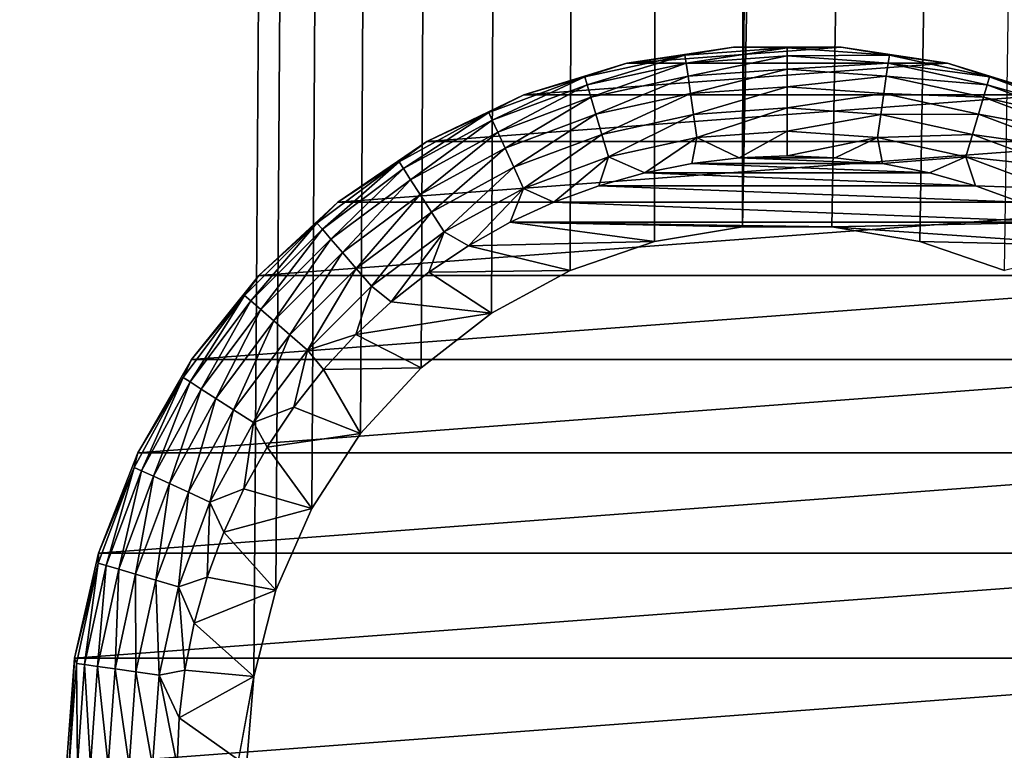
# Model space of a CAD drawing. Extents: x 0 to 500, y -78 to 1786.
# Tile 62 of 195: x 31 to 49, y 110 to 124. Entities that reach past the tile are written whole.
import ezdxf

# ---------------------------------------------------------------- set-up
doc = ezdxf.new("R2010")
doc.units = 0
doc.header["$LTSCALE"] = 52.148148
for name, color, linetype in [('115', 7, 'CONTINUOUS'), ('119', 7, 'CONTINUOUS'), ('120', 7, 'CONTINUOUS'), ('123', 7, 'CONTINUOUS'), ('129', 7, 'CONTINUOUS'), ('4', 7, 'CONTINUOUS'), ('6', 7, 'CONTINUOUS')]:
    doc.layers.add(name, color=color, linetype=linetype)

msp = doc.modelspace()

# ---------------------------------------------------------------- linework, layer by layer
at = {"layer": '115', "color": 7, "linetype": 'CONTINUOUS'}
for points in [[(44.195, 119.917, 15), (42.606, 119.652, 15), (44.195, 119.917, 26), (44.195, 119.917, 15)], [(44.195, 119.917, 26), (42.606, 119.652, 15), (42.606, 119.652, 26), (44.195, 119.917, 26)], [(45.805, 119.917, 15), (44.195, 119.917, 15), (45.805, 119.917, 26), (45.805, 119.917, 15)], [(45.805, 119.917, 26), (44.195, 119.917, 15), (44.195, 119.917, 26), (45.805, 119.917, 26)], [(47.394, 119.652, 15), (45.805, 119.917, 15), (47.394, 119.652, 26), (47.394, 119.652, 15)], [(47.394, 119.652, 26), (45.805, 119.917, 15), (45.805, 119.917, 26), (47.394, 119.652, 26)], [(42.606, 119.652, 15), (41.084, 119.129, 15), (42.606, 119.652, 26), (42.606, 119.652, 15)], [(42.606, 119.652, 26), (41.084, 119.129, 15), (41.084, 119.129, 26), (42.606, 119.652, 26)], [(48.917, 119.129, 15), (47.394, 119.652, 15), (48.917, 119.129, 26), (48.917, 119.129, 15)], [(48.917, 119.129, 26), (47.394, 119.652, 15), (47.394, 119.652, 26), (48.917, 119.129, 26)], [(41.084, 119.129, 15), (39.667, 118.362, 15), (41.084, 119.129, 26), (41.084, 119.129, 15)], [(41.084, 119.129, 26), (39.667, 118.362, 15), (39.667, 118.362, 26), (41.084, 119.129, 26)], [(39.667, 118.362, 15), (38.397, 117.373, 15), (39.667, 118.362, 26), (39.667, 118.362, 15)], [(39.667, 118.362, 26), (38.397, 117.373, 15), (38.397, 117.373, 26), (39.667, 118.362, 26)], [(38.397, 117.373, 15), (37.306, 116.189, 15), (38.397, 117.373, 26), (38.397, 117.373, 15)], [(38.397, 117.373, 26), (37.306, 116.189, 15), (37.306, 116.189, 26), (38.397, 117.373, 26)], [(37.306, 116.189, 15), (36.425, 114.84, 15), (37.306, 116.189, 26), (37.306, 116.189, 15)], [(37.306, 116.189, 26), (36.425, 114.84, 15), (36.425, 114.84, 26), (37.306, 116.189, 26)], [(36.425, 114.84, 15), (35.778, 113.366, 15), (36.425, 114.84, 26), (36.425, 114.84, 15)], [(36.425, 114.84, 26), (35.778, 113.366, 15), (35.778, 113.366, 26), (36.425, 114.84, 26)], [(35.778, 113.366, 15), (35.383, 111.805, 15), (35.778, 113.366, 26), (35.778, 113.366, 15)], [(35.778, 113.366, 26), (35.383, 111.805, 15), (35.383, 111.805, 26), (35.778, 113.366, 26)], [(35.383, 111.805, 15), (35.25, 110.2, 15), (35.383, 111.805, 26), (35.383, 111.805, 15)], [(35.383, 111.805, 26), (35.25, 110.2, 15), (35.25, 110.2, 26), (35.383, 111.805, 26)]]:
    msp.add_3dface(points, dxfattribs=at)
at = {"layer": '119', "color": 7, "linetype": 'CONTINUOUS'}
for points in [[(44.137, 121.166, 26), (46.721, 121.065, 26), (43.279, 121.065, 26), (44.137, 121.166, 26)], [(45, 121.2, 26), (45.863, 121.166, 26), (44.137, 121.166, 26), (45, 121.2, 26)], [(45.863, 121.166, 26), (46.721, 121.065, 26), (44.137, 121.166, 26), (45.863, 121.166, 26)], [(43.279, 121.065, 26), (47.568, 120.896, 26), (42.432, 120.896, 26), (43.279, 121.065, 26)], [(46.721, 121.065, 26), (47.568, 120.896, 26), (43.279, 121.065, 26), (46.721, 121.065, 26)], [(42.432, 120.896, 26), (48.399, 120.662, 26), (41.601, 120.662, 26), (42.432, 120.896, 26)], [(47.568, 120.896, 26), (48.399, 120.662, 26), (42.432, 120.896, 26), (47.568, 120.896, 26)], [(41.601, 120.662, 26), (49.21, 120.363, 26), (40.79, 120.363, 26), (41.601, 120.662, 26)], [(48.399, 120.662, 26), (49.21, 120.363, 26), (41.601, 120.662, 26), (48.399, 120.662, 26)], [(40.79, 120.363, 26), (49.994, 120.001, 26), (40.006, 120.001, 26), (40.79, 120.363, 26)], [(49.21, 120.363, 26), (49.994, 120.001, 26), (40.79, 120.363, 26), (49.21, 120.363, 26)], [(40.006, 120.001, 26), (42.606, 119.652, 26), (39.253, 119.579, 26), (40.006, 120.001, 26)], [(45.805, 119.917, 26), (44.195, 119.917, 26), (40.006, 120.001, 26), (45.805, 119.917, 26)], [(49.994, 120.001, 26), (45.805, 119.917, 26), (40.006, 120.001, 26), (49.994, 120.001, 26)], [(44.195, 119.917, 26), (42.606, 119.652, 26), (40.006, 120.001, 26), (44.195, 119.917, 26)], [(50.747, 119.579, 26), (45.805, 119.917, 26), (49.994, 120.001, 26), (50.747, 119.579, 26)], [(47.394, 119.652, 26), (45.805, 119.917, 26), (50.747, 119.579, 26), (47.394, 119.652, 26)], [(39.253, 119.579, 26), (41.084, 119.129, 26), (38.534, 119.099, 26), (39.253, 119.579, 26)], [(42.606, 119.652, 26), (41.084, 119.129, 26), (39.253, 119.579, 26), (42.606, 119.652, 26)], [(48.917, 119.129, 26), (47.394, 119.652, 26), (50.747, 119.579, 26), (48.917, 119.129, 26)], [(38.534, 119.099, 26), (39.667, 118.362, 26), (37.856, 118.564, 26), (38.534, 119.099, 26)], [(41.084, 119.129, 26), (39.667, 118.362, 26), (38.534, 119.099, 26), (41.084, 119.129, 26)], [(37.856, 118.564, 26), (39.667, 118.362, 26), (37.222, 117.978, 26), (37.856, 118.564, 26)], [(39.667, 118.362, 26), (38.397, 117.373, 26), (37.222, 117.978, 26), (39.667, 118.362, 26)], [(37.222, 117.978, 26), (38.397, 117.373, 26), (36.636, 117.344, 26), (37.222, 117.978, 26)], [(36.636, 117.344, 26), (37.306, 116.189, 26), (36.101, 116.666, 26), (36.636, 117.344, 26)], [(38.397, 117.373, 26), (37.306, 116.189, 26), (36.636, 117.344, 26), (38.397, 117.373, 26)], [(36.101, 116.666, 26), (37.306, 116.189, 26), (35.621, 115.947, 26), (36.101, 116.666, 26)], [(37.306, 116.189, 26), (36.425, 114.84, 26), (35.621, 115.947, 26), (37.306, 116.189, 26)], [(35.621, 115.947, 26), (36.425, 114.84, 26), (35.199, 115.194, 26), (35.621, 115.947, 26)], [(35.199, 115.194, 26), (36.425, 114.84, 26), (34.837, 114.409, 26), (35.199, 115.194, 26)], [(36.425, 114.84, 26), (35.778, 113.366, 26), (34.837, 114.409, 26), (36.425, 114.84, 26)], [(34.837, 114.409, 26), (35.778, 113.366, 26), (34.538, 113.599, 26), (34.837, 114.409, 26)], [(34.538, 113.599, 26), (35.778, 113.366, 26), (34.304, 112.768, 26), (34.538, 113.599, 26)], [(35.778, 113.366, 26), (35.383, 111.805, 26), (34.304, 112.768, 26), (35.778, 113.366, 26)], [(34.304, 112.768, 26), (35.383, 111.805, 26), (34.135, 111.921, 26), (34.304, 112.768, 26)], [(34.135, 111.921, 26), (35.383, 111.805, 26), (34.034, 111.063, 26), (34.135, 111.921, 26)], [(35.383, 111.805, 26), (35.25, 110.2, 26), (34.034, 111.063, 26), (35.383, 111.805, 26)], [(34.034, 111.063, 26), (35.25, 110.2, 26), (34, 110.2, 26), (34.034, 111.063, 26)]]:
    msp.add_3dface(points, dxfattribs=at)
at = {"layer": '120', "color": 7, "linetype": 'CONTINUOUS'}
for points in [[(44.029, 123.164, 76), (42.107, 122.874, 76), (45.971, 123.164, 76), (44.029, 123.164, 76)], [(45.971, 123.164, 76), (42.107, 122.874, 76), (47.893, 122.874, 76), (45.971, 123.164, 76)], [(42.107, 122.874, 76), (40.251, 122.301, 76), (47.893, 122.874, 76), (42.107, 122.874, 76)], [(47.893, 122.874, 76), (40.251, 122.301, 76), (49.749, 122.301, 76), (47.893, 122.874, 76)], [(40.251, 122.301, 76), (38.5, 121.458, 76), (49.749, 122.301, 76), (40.251, 122.301, 76)], [(49.749, 122.301, 76), (38.5, 121.458, 76), (51.5, 121.458, 76), (49.749, 122.301, 76)], [(38.5, 121.458, 76), (36.895, 120.364, 76), (51.5, 121.458, 76), (38.5, 121.458, 76)], [(51.5, 121.458, 76), (36.895, 120.364, 76), (53.105, 120.364, 76), (51.5, 121.458, 76)], [(36.895, 120.364, 76), (35.47, 119.042, 76), (53.105, 120.364, 76), (36.895, 120.364, 76)], [(53.105, 120.364, 76), (35.47, 119.042, 76), (54.53, 119.042, 76), (53.105, 120.364, 76)], [(35.47, 119.042, 76), (34.259, 117.523, 76), (54.53, 119.042, 76), (35.47, 119.042, 76)], [(54.53, 119.042, 76), (34.259, 117.523, 76), (55.741, 117.523, 76), (54.53, 119.042, 76)], [(34.259, 117.523, 76), (33.287, 115.84, 76), (55.741, 117.523, 76), (34.259, 117.523, 76)], [(55.741, 117.523, 76), (33.287, 115.84, 76), (56.713, 115.84, 76), (55.741, 117.523, 76)], [(33.287, 115.84, 76), (32.578, 114.032, 76), (56.713, 115.84, 76), (33.287, 115.84, 76)], [(56.713, 115.84, 76), (32.578, 114.032, 76), (57.422, 114.032, 76), (56.713, 115.84, 76)], [(32.578, 114.032, 76), (32.145, 112.138, 76), (57.422, 114.032, 76), (32.578, 114.032, 76)], [(57.422, 114.032, 76), (32.145, 112.138, 76), (57.855, 112.138, 76), (57.422, 114.032, 76)], [(32, 110.2, 76), (58, 110.2, 76), (57.855, 112.138, 76), (32, 110.2, 76)], [(32.145, 112.138, 76), (32, 110.2, 76), (57.855, 112.138, 76), (32.145, 112.138, 76)]]:
    msp.add_3dface(points, dxfattribs=at)
at = {"layer": '123', "color": 7, "linetype": 'CONTINUOUS'}
for points in [[(42.107, 122.874, 76), (44.029, 123.164, 76), (42.107, 122.874, 28), (42.107, 122.874, 76)], [(42.107, 122.874, 28), (44.029, 123.164, 76), (44.029, 123.164, 28), (42.107, 122.874, 28)], [(44.029, 123.164, 76), (45.971, 123.164, 76), (44.029, 123.164, 28), (44.029, 123.164, 76)], [(44.029, 123.164, 28), (45.971, 123.164, 76), (45.971, 123.164, 28), (44.029, 123.164, 28)], [(45.971, 123.164, 76), (47.893, 122.874, 76), (45.971, 123.164, 28), (45.971, 123.164, 76)], [(45.971, 123.164, 28), (47.893, 122.874, 76), (47.893, 122.874, 28), (45.971, 123.164, 28)], [(40.251, 122.301, 76), (42.107, 122.874, 76), (40.251, 122.301, 28), (40.251, 122.301, 76)], [(40.251, 122.301, 28), (42.107, 122.874, 76), (42.107, 122.874, 28), (40.251, 122.301, 28)], [(47.893, 122.874, 76), (49.749, 122.301, 76), (47.893, 122.874, 28), (47.893, 122.874, 76)], [(47.893, 122.874, 28), (49.749, 122.301, 76), (49.749, 122.301, 28), (47.893, 122.874, 28)], [(38.5, 121.458, 76), (40.251, 122.301, 76), (38.5, 121.458, 28), (38.5, 121.458, 76)], [(38.5, 121.458, 28), (40.251, 122.301, 76), (40.251, 122.301, 28), (38.5, 121.458, 28)], [(36.895, 120.364, 76), (38.5, 121.458, 76), (36.895, 120.364, 28), (36.895, 120.364, 76)], [(36.895, 120.364, 28), (38.5, 121.458, 76), (38.5, 121.458, 28), (36.895, 120.364, 28)], [(35.47, 119.042, 76), (36.895, 120.364, 76), (35.47, 119.042, 28), (35.47, 119.042, 76)], [(35.47, 119.042, 28), (36.895, 120.364, 76), (36.895, 120.364, 28), (35.47, 119.042, 28)], [(34.259, 117.523, 76), (35.47, 119.042, 76), (34.259, 117.523, 28), (34.259, 117.523, 76)], [(34.259, 117.523, 28), (35.47, 119.042, 76), (35.47, 119.042, 28), (34.259, 117.523, 28)], [(33.287, 115.84, 76), (34.259, 117.523, 76), (33.287, 115.84, 28), (33.287, 115.84, 76)], [(33.287, 115.84, 28), (34.259, 117.523, 76), (34.259, 117.523, 28), (33.287, 115.84, 28)], [(32.578, 114.032, 76), (33.287, 115.84, 76), (32.578, 114.032, 28), (32.578, 114.032, 76)], [(32.578, 114.032, 28), (33.287, 115.84, 76), (33.287, 115.84, 28), (32.578, 114.032, 28)], [(32.145, 112.138, 76), (32.578, 114.032, 76), (32.145, 112.138, 28), (32.145, 112.138, 76)], [(32.145, 112.138, 28), (32.578, 114.032, 76), (32.578, 114.032, 28), (32.145, 112.138, 28)], [(32, 110.2, 76), (32.145, 112.138, 76), (32, 110.2, 28), (32, 110.2, 76)], [(32, 110.2, 28), (32.145, 112.138, 76), (32.145, 112.138, 28), (32, 110.2, 28)]]:
    msp.add_3dface(points, dxfattribs=at)
at = {"layer": '129', "color": 7, "linetype": 'CONTINUOUS'}
for points in [[(42.107, 122.874, 28), (44.029, 123.164, 28), (43.157, 123.019, 27.557), (42.107, 122.874, 28)], [(44.029, 123.164, 28), (45, 123.15, 27.557), (43.157, 123.019, 27.557), (44.029, 123.164, 28)], [(45, 123.15, 27.557), (43.178, 122.872, 27.134), (43.157, 123.019, 27.557), (45, 123.15, 27.557)], [(45, 123.003, 27.134), (43.178, 122.872, 27.134), (45, 123.15, 27.557), (45, 123.003, 27.134)], [(44.029, 123.164, 28), (45.971, 123.164, 28), (45, 123.15, 27.557), (44.029, 123.164, 28)], [(45.971, 123.164, 28), (46.843, 123.019, 27.557), (45, 123.15, 27.557), (45.971, 123.164, 28)], [(46.843, 123.019, 27.557), (45, 123.003, 27.134), (45, 123.15, 27.557), (46.843, 123.019, 27.557)], [(45.971, 123.164, 28), (47.893, 122.874, 28), (46.843, 123.019, 27.557), (45.971, 123.164, 28)], [(42.107, 122.874, 28), (43.157, 123.019, 27.557), (41.351, 122.626, 27.557), (42.107, 122.874, 28)], [(43.157, 123.019, 27.557), (41.393, 122.484, 27.134), (41.351, 122.626, 27.557), (43.157, 123.019, 27.557)], [(43.178, 122.872, 27.134), (41.393, 122.484, 27.134), (43.157, 123.019, 27.557), (43.178, 122.872, 27.134)], [(45, 123.003, 27.134), (43.212, 122.637, 26.754), (43.178, 122.872, 27.134), (45, 123.003, 27.134)], [(45, 122.765, 26.754), (43.212, 122.637, 26.754), (45, 123.003, 27.134), (45, 122.765, 26.754)], [(46.822, 122.872, 27.134), (45, 123.003, 27.134), (46.843, 123.019, 27.557), (46.822, 122.872, 27.134)], [(46.822, 122.872, 27.134), (45, 122.765, 26.754), (45, 123.003, 27.134), (46.822, 122.872, 27.134)], [(48.649, 122.626, 27.557), (46.822, 122.872, 27.134), (46.843, 123.019, 27.557), (48.649, 122.626, 27.557)], [(47.893, 122.874, 28), (48.649, 122.626, 27.557), (46.843, 123.019, 27.557), (47.893, 122.874, 28)], [(40.251, 122.301, 28), (42.107, 122.874, 28), (41.351, 122.626, 27.557), (40.251, 122.301, 28)], [(43.178, 122.872, 27.134), (41.46, 122.256, 26.754), (41.393, 122.484, 27.134), (43.178, 122.872, 27.134)], [(43.212, 122.637, 26.754), (41.46, 122.256, 26.754), (43.178, 122.872, 27.134), (43.212, 122.637, 26.754)], [(45, 122.765, 26.754), (43.257, 122.323, 26.437), (43.212, 122.637, 26.754), (45, 122.765, 26.754)], [(45, 122.448, 26.437), (43.257, 122.323, 26.437), (45, 122.765, 26.754), (45, 122.448, 26.437)], [(46.788, 122.637, 26.754), (45, 122.765, 26.754), (46.822, 122.872, 27.134), (46.788, 122.637, 26.754)], [(46.788, 122.637, 26.754), (45, 122.448, 26.437), (45, 122.765, 26.754), (46.788, 122.637, 26.754)], [(48.607, 122.484, 27.134), (46.788, 122.637, 26.754), (46.822, 122.872, 27.134), (48.607, 122.484, 27.134)], [(48.607, 122.484, 27.134), (46.822, 122.872, 27.134), (48.649, 122.626, 27.557), (48.607, 122.484, 27.134)], [(47.893, 122.874, 28), (49.749, 122.301, 28), (48.649, 122.626, 27.557), (47.893, 122.874, 28)], [(40.251, 122.301, 28), (41.351, 122.626, 27.557), (39.62, 121.98, 27.557), (40.251, 122.301, 28)], [(41.351, 122.626, 27.557), (39.682, 121.846, 27.134), (39.62, 121.98, 27.557), (41.351, 122.626, 27.557)], [(41.393, 122.484, 27.134), (39.682, 121.846, 27.134), (41.351, 122.626, 27.557), (41.393, 122.484, 27.134)], [(43.212, 122.637, 26.754), (41.549, 121.952, 26.437), (41.46, 122.256, 26.754), (43.212, 122.637, 26.754)], [(43.257, 122.323, 26.437), (41.549, 121.952, 26.437), (43.212, 122.637, 26.754), (43.257, 122.323, 26.437)], [(46.743, 122.323, 26.437), (45, 122.448, 26.437), (46.788, 122.637, 26.754), (46.743, 122.323, 26.437)], [(48.54, 122.256, 26.754), (46.743, 122.323, 26.437), (46.788, 122.637, 26.754), (48.54, 122.256, 26.754)], [(48.54, 122.256, 26.754), (46.788, 122.637, 26.754), (48.607, 122.484, 27.134), (48.54, 122.256, 26.754)], [(50.38, 121.98, 27.557), (48.607, 122.484, 27.134), (48.649, 122.626, 27.557), (50.38, 121.98, 27.557)], [(49.749, 122.301, 28), (50.38, 121.98, 27.557), (48.649, 122.626, 27.557), (49.749, 122.301, 28)], [(41.393, 122.484, 27.134), (39.781, 121.629, 26.754), (39.682, 121.846, 27.134), (41.393, 122.484, 27.134)], [(41.46, 122.256, 26.754), (39.781, 121.629, 26.754), (41.393, 122.484, 27.134), (41.46, 122.256, 26.754)], [(45, 122.448, 26.437), (43.311, 121.947, 26.198), (43.257, 122.323, 26.437), (45, 122.448, 26.437)], [(45, 122.068, 26.198), (43.311, 121.947, 26.198), (45, 122.448, 26.437), (45, 122.068, 26.198)], [(46.743, 122.323, 26.437), (45, 122.068, 26.198), (45, 122.448, 26.437), (46.743, 122.323, 26.437)], [(50.318, 121.846, 27.134), (48.54, 122.256, 26.754), (48.607, 122.484, 27.134), (50.318, 121.846, 27.134)], [(50.318, 121.846, 27.134), (48.607, 122.484, 27.134), (50.38, 121.98, 27.557), (50.318, 121.846, 27.134)], [(38.5, 121.458, 28), (40.251, 122.301, 28), (39.62, 121.98, 27.557), (38.5, 121.458, 28)], [(41.46, 122.256, 26.754), (39.912, 121.341, 26.437), (39.781, 121.629, 26.754), (41.46, 122.256, 26.754)], [(41.549, 121.952, 26.437), (39.912, 121.341, 26.437), (41.46, 122.256, 26.754), (41.549, 121.952, 26.437)], [(43.257, 122.323, 26.437), (41.656, 121.587, 26.198), (41.549, 121.952, 26.437), (43.257, 122.323, 26.437)], [(43.311, 121.947, 26.198), (41.656, 121.587, 26.198), (43.257, 122.323, 26.437), (43.311, 121.947, 26.198)], [(46.689, 121.947, 26.198), (45, 122.068, 26.198), (46.743, 122.323, 26.437), (46.689, 121.947, 26.198)], [(48.451, 121.952, 26.437), (46.689, 121.947, 26.198), (46.743, 122.323, 26.437), (48.451, 121.952, 26.437)], [(48.451, 121.952, 26.437), (46.743, 122.323, 26.437), (48.54, 122.256, 26.754), (48.451, 121.952, 26.437)], [(50.219, 121.629, 26.754), (48.451, 121.952, 26.437), (48.54, 122.256, 26.754), (50.219, 121.629, 26.754)], [(50.219, 121.629, 26.754), (48.54, 122.256, 26.754), (50.318, 121.846, 27.134), (50.219, 121.629, 26.754)], [(45, 122.068, 26.198), (43.371, 121.529, 26.05), (43.311, 121.947, 26.198), (45, 122.068, 26.198)], [(45, 121.645, 26.05), (43.371, 121.529, 26.05), (45, 122.068, 26.198), (45, 121.645, 26.05)], [(46.689, 121.947, 26.198), (45, 121.645, 26.05), (45, 122.068, 26.198), (46.689, 121.947, 26.198)], [(38.5, 121.458, 28), (39.62, 121.98, 27.557), (37.999, 121.095, 27.557), (38.5, 121.458, 28)], [(39.62, 121.98, 27.557), (38.078, 120.97, 27.134), (37.999, 121.095, 27.557), (39.62, 121.98, 27.557)], [(39.682, 121.846, 27.134), (38.078, 120.97, 27.134), (39.62, 121.98, 27.557), (39.682, 121.846, 27.134)], [(39.682, 121.846, 27.134), (38.207, 120.77, 26.754), (38.078, 120.97, 27.134), (39.682, 121.846, 27.134)], [(39.781, 121.629, 26.754), (38.207, 120.77, 26.754), (39.682, 121.846, 27.134), (39.781, 121.629, 26.754)], [(41.549, 121.952, 26.437), (40.07, 120.996, 26.198), (39.912, 121.341, 26.437), (41.549, 121.952, 26.437)], [(41.656, 121.587, 26.198), (40.07, 120.996, 26.198), (41.549, 121.952, 26.437), (41.656, 121.587, 26.198)], [(43.311, 121.947, 26.198), (41.776, 121.181, 26.05), (41.656, 121.587, 26.198), (43.311, 121.947, 26.198)], [(43.371, 121.529, 26.05), (41.776, 121.181, 26.05), (43.311, 121.947, 26.198), (43.371, 121.529, 26.05)], [(46.629, 121.529, 26.05), (45, 121.645, 26.05), (46.689, 121.947, 26.198), (46.629, 121.529, 26.05)], [(48.344, 121.587, 26.198), (46.629, 121.529, 26.05), (46.689, 121.947, 26.198), (48.344, 121.587, 26.198)], [(48.344, 121.587, 26.198), (46.689, 121.947, 26.198), (48.451, 121.952, 26.437), (48.344, 121.587, 26.198)], [(50.088, 121.341, 26.437), (48.344, 121.587, 26.198), (48.451, 121.952, 26.437), (50.088, 121.341, 26.437)], [(50.088, 121.341, 26.437), (48.451, 121.952, 26.437), (50.219, 121.629, 26.754), (50.088, 121.341, 26.437)], [(39.781, 121.629, 26.754), (38.378, 120.503, 26.437), (38.207, 120.77, 26.754), (39.781, 121.629, 26.754)], [(39.912, 121.341, 26.437), (38.378, 120.503, 26.437), (39.781, 121.629, 26.754), (39.912, 121.341, 26.437)], [(41.656, 121.587, 26.198), (40.246, 120.611, 26.05), (40.07, 120.996, 26.198), (41.656, 121.587, 26.198)], [(41.776, 121.181, 26.05), (40.246, 120.611, 26.05), (41.656, 121.587, 26.198), (41.776, 121.181, 26.05)], [(43.371, 121.529, 26.05), (42.432, 120.896, 26), (41.776, 121.181, 26.05), (43.371, 121.529, 26.05)], [(43.279, 121.065, 26), (42.432, 120.896, 26), (43.371, 121.529, 26.05), (43.279, 121.065, 26)], [(44.137, 121.166, 26), (43.279, 121.065, 26), (43.371, 121.529, 26.05), (44.137, 121.166, 26)], [(45, 121.645, 26.05), (44.137, 121.166, 26), (43.371, 121.529, 26.05), (45, 121.645, 26.05)], [(45, 121.2, 26), (44.137, 121.166, 26), (45, 121.645, 26.05), (45, 121.2, 26)], [(46.629, 121.529, 26.05), (45, 121.2, 26), (45, 121.645, 26.05), (46.629, 121.529, 26.05)], [(45.863, 121.166, 26), (45, 121.2, 26), (46.629, 121.529, 26.05), (45.863, 121.166, 26)], [(46.721, 121.065, 26), (45.863, 121.166, 26), (46.629, 121.529, 26.05), (46.721, 121.065, 26)], [(48.224, 121.181, 26.05), (46.629, 121.529, 26.05), (48.344, 121.587, 26.198), (48.224, 121.181, 26.05)], [(48.224, 121.181, 26.05), (46.721, 121.065, 26), (46.629, 121.529, 26.05), (48.224, 121.181, 26.05)], [(49.93, 120.996, 26.198), (48.224, 121.181, 26.05), (48.344, 121.587, 26.198), (49.93, 120.996, 26.198)], [(49.93, 120.996, 26.198), (48.344, 121.587, 26.198), (50.088, 121.341, 26.437), (49.93, 120.996, 26.198)], [(36.895, 120.364, 28), (38.5, 121.458, 28), (37.999, 121.095, 27.557), (36.895, 120.364, 28)], [(39.912, 121.341, 26.437), (38.584, 120.184, 26.198), (38.378, 120.503, 26.437), (39.912, 121.341, 26.437)], [(40.07, 120.996, 26.198), (38.584, 120.184, 26.198), (39.912, 121.341, 26.437), (40.07, 120.996, 26.198)], [(41.776, 121.181, 26.05), (40.79, 120.363, 26), (40.246, 120.611, 26.05), (41.776, 121.181, 26.05)], [(41.601, 120.662, 26), (40.79, 120.363, 26), (41.776, 121.181, 26.05), (41.601, 120.662, 26)], [(42.432, 120.896, 26), (41.601, 120.662, 26), (41.776, 121.181, 26.05), (42.432, 120.896, 26)], [(47.568, 120.896, 26), (46.721, 121.065, 26), (48.224, 121.181, 26.05), (47.568, 120.896, 26)], [(48.399, 120.662, 26), (47.568, 120.896, 26), (48.224, 121.181, 26.05), (48.399, 120.662, 26)], [(49.754, 120.611, 26.05), (48.399, 120.662, 26), (48.224, 121.181, 26.05), (49.754, 120.611, 26.05)], [(49.754, 120.611, 26.05), (48.224, 121.181, 26.05), (49.93, 120.996, 26.198), (49.754, 120.611, 26.05)], [(36.895, 120.364, 28), (37.999, 121.095, 27.557), (36.519, 119.987, 27.557), (36.895, 120.364, 28)], [(37.999, 121.095, 27.557), (36.616, 119.876, 27.134), (36.519, 119.987, 27.557), (37.999, 121.095, 27.557)], [(38.078, 120.97, 27.134), (36.616, 119.876, 27.134), (37.999, 121.095, 27.557), (38.078, 120.97, 27.134)], [(38.078, 120.97, 27.134), (36.772, 119.696, 26.754), (36.616, 119.876, 27.134), (38.078, 120.97, 27.134)], [(38.207, 120.77, 26.754), (36.772, 119.696, 26.754), (38.078, 120.97, 27.134), (38.207, 120.77, 26.754)], [(40.07, 120.996, 26.198), (38.812, 119.828, 26.05), (38.584, 120.184, 26.198), (40.07, 120.996, 26.198)], [(40.246, 120.611, 26.05), (38.812, 119.828, 26.05), (40.07, 120.996, 26.198), (40.246, 120.611, 26.05)], [(38.207, 120.77, 26.754), (36.979, 119.456, 26.437), (36.772, 119.696, 26.754), (38.207, 120.77, 26.754)], [(38.378, 120.503, 26.437), (36.979, 119.456, 26.437), (38.207, 120.77, 26.754), (38.378, 120.503, 26.437)], [(40.246, 120.611, 26.05), (39.253, 119.579, 26), (38.812, 119.828, 26.05), (40.246, 120.611, 26.05)], [(40.006, 120.001, 26), (39.253, 119.579, 26), (40.246, 120.611, 26.05), (40.006, 120.001, 26)], [(40.79, 120.363, 26), (40.006, 120.001, 26), (40.246, 120.611, 26.05), (40.79, 120.363, 26)], [(49.21, 120.363, 26), (48.399, 120.662, 26), (49.754, 120.611, 26.05), (49.21, 120.363, 26)], [(38.378, 120.503, 26.437), (37.228, 119.169, 26.198), (36.979, 119.456, 26.437), (38.378, 120.503, 26.437)], [(38.584, 120.184, 26.198), (37.228, 119.169, 26.198), (38.378, 120.503, 26.437), (38.584, 120.184, 26.198)], [(35.47, 119.042, 28), (36.895, 120.364, 28), (36.519, 119.987, 27.557), (35.47, 119.042, 28)], [(38.584, 120.184, 26.198), (37.505, 118.85, 26.05), (37.228, 119.169, 26.198), (38.584, 120.184, 26.198)], [(38.812, 119.828, 26.05), (37.505, 118.85, 26.05), (38.584, 120.184, 26.198), (38.812, 119.828, 26.05)], [(35.47, 119.042, 28), (36.519, 119.987, 27.557), (35.213, 118.681, 27.557), (35.47, 119.042, 28)], [(36.519, 119.987, 27.557), (35.324, 118.584, 27.134), (35.213, 118.681, 27.557), (36.519, 119.987, 27.557)], [(36.616, 119.876, 27.134), (35.324, 118.584, 27.134), (36.519, 119.987, 27.557), (36.616, 119.876, 27.134)], [(36.616, 119.876, 27.134), (35.504, 118.428, 26.754), (35.324, 118.584, 27.134), (36.616, 119.876, 27.134)], [(36.772, 119.696, 26.754), (35.504, 118.428, 26.754), (36.616, 119.876, 27.134), (36.772, 119.696, 26.754)], [(38.812, 119.828, 26.05), (37.856, 118.564, 26), (37.505, 118.85, 26.05), (38.812, 119.828, 26.05)], [(38.534, 119.099, 26), (37.856, 118.564, 26), (38.812, 119.828, 26.05), (38.534, 119.099, 26)], [(39.253, 119.579, 26), (38.534, 119.099, 26), (38.812, 119.828, 26.05), (39.253, 119.579, 26)], [(36.772, 119.696, 26.754), (35.744, 118.221, 26.437), (35.504, 118.428, 26.754), (36.772, 119.696, 26.754)], [(36.979, 119.456, 26.437), (35.744, 118.221, 26.437), (36.772, 119.696, 26.754), (36.979, 119.456, 26.437)], [(36.979, 119.456, 26.437), (36.031, 117.972, 26.198), (35.744, 118.221, 26.437), (36.979, 119.456, 26.437)], [(37.228, 119.169, 26.198), (36.031, 117.972, 26.198), (36.979, 119.456, 26.437), (37.228, 119.169, 26.198)], [(37.228, 119.169, 26.198), (36.35, 117.695, 26.05), (36.031, 117.972, 26.198), (37.228, 119.169, 26.198)], [(37.505, 118.85, 26.05), (36.35, 117.695, 26.05), (37.228, 119.169, 26.198), (37.505, 118.85, 26.05)], [(34.259, 117.523, 28), (35.47, 119.042, 28), (35.213, 118.681, 27.557), (34.259, 117.523, 28)], [(37.505, 118.85, 26.05), (37.222, 117.978, 26), (36.35, 117.695, 26.05), (37.505, 118.85, 26.05)], [(37.856, 118.564, 26), (37.222, 117.978, 26), (37.505, 118.85, 26.05), (37.856, 118.564, 26)], [(34.259, 117.523, 28), (35.213, 118.681, 27.557), (34.105, 117.201, 27.557), (34.259, 117.523, 28)], [(35.213, 118.681, 27.557), (34.23, 117.122, 27.134), (34.105, 117.201, 27.557), (35.213, 118.681, 27.557)], [(35.324, 118.584, 27.134), (34.23, 117.122, 27.134), (35.213, 118.681, 27.557), (35.324, 118.584, 27.134)], [(35.324, 118.584, 27.134), (34.43, 116.993, 26.754), (34.23, 117.122, 27.134), (35.324, 118.584, 27.134)], [(35.504, 118.428, 26.754), (34.43, 116.993, 26.754), (35.324, 118.584, 27.134), (35.504, 118.428, 26.754)], [(35.504, 118.428, 26.754), (34.697, 116.822, 26.437), (34.43, 116.993, 26.754), (35.504, 118.428, 26.754)], [(35.744, 118.221, 26.437), (34.697, 116.822, 26.437), (35.504, 118.428, 26.754), (35.744, 118.221, 26.437)], [(35.744, 118.221, 26.437), (35.016, 116.616, 26.198), (34.697, 116.822, 26.437), (35.744, 118.221, 26.437)], [(36.031, 117.972, 26.198), (35.016, 116.616, 26.198), (35.744, 118.221, 26.437), (36.031, 117.972, 26.198)], [(36.031, 117.972, 26.198), (35.372, 116.388, 26.05), (35.016, 116.616, 26.198), (36.031, 117.972, 26.198)], [(36.35, 117.695, 26.05), (35.372, 116.388, 26.05), (36.031, 117.972, 26.198), (36.35, 117.695, 26.05)], [(37.222, 117.978, 26), (36.636, 117.344, 26), (36.35, 117.695, 26.05), (37.222, 117.978, 26)], [(36.35, 117.695, 26.05), (36.101, 116.666, 26), (35.372, 116.388, 26.05), (36.35, 117.695, 26.05)], [(36.636, 117.344, 26), (36.101, 116.666, 26), (36.35, 117.695, 26.05), (36.636, 117.344, 26)], [(33.287, 115.84, 28), (34.259, 117.523, 28), (34.105, 117.201, 27.557), (33.287, 115.84, 28)], [(33.287, 115.84, 28), (34.105, 117.201, 27.557), (33.22, 115.58, 27.557), (33.287, 115.84, 28)], [(34.105, 117.201, 27.557), (33.354, 115.518, 27.134), (33.22, 115.58, 27.557), (34.105, 117.201, 27.557)], [(34.23, 117.122, 27.134), (33.354, 115.518, 27.134), (34.105, 117.201, 27.557), (34.23, 117.122, 27.134)], [(34.23, 117.122, 27.134), (33.571, 115.419, 26.754), (33.354, 115.518, 27.134), (34.23, 117.122, 27.134)], [(34.43, 116.993, 26.754), (33.571, 115.419, 26.754), (34.23, 117.122, 27.134), (34.43, 116.993, 26.754)], [(34.43, 116.993, 26.754), (33.859, 115.288, 26.437), (33.571, 115.419, 26.754), (34.43, 116.993, 26.754)], [(34.697, 116.822, 26.437), (33.859, 115.288, 26.437), (34.43, 116.993, 26.754), (34.697, 116.822, 26.437)], [(34.697, 116.822, 26.437), (34.204, 115.13, 26.198), (33.859, 115.288, 26.437), (34.697, 116.822, 26.437)], [(35.016, 116.616, 26.198), (34.204, 115.13, 26.198), (34.697, 116.822, 26.437), (35.016, 116.616, 26.198)], [(35.016, 116.616, 26.198), (34.589, 114.954, 26.05), (34.204, 115.13, 26.198), (35.016, 116.616, 26.198)], [(35.372, 116.388, 26.05), (34.589, 114.954, 26.05), (35.016, 116.616, 26.198), (35.372, 116.388, 26.05)], [(36.101, 116.666, 26), (35.621, 115.947, 26), (35.372, 116.388, 26.05), (36.101, 116.666, 26)], [(35.372, 116.388, 26.05), (35.199, 115.194, 26), (34.589, 114.954, 26.05), (35.372, 116.388, 26.05)], [(35.621, 115.947, 26), (35.199, 115.194, 26), (35.372, 116.388, 26.05), (35.621, 115.947, 26)], [(32.578, 114.032, 28), (33.287, 115.84, 28), (33.22, 115.58, 27.557), (32.578, 114.032, 28)], [(32.578, 114.032, 28), (33.22, 115.58, 27.557), (32.574, 113.849, 27.557), (32.578, 114.032, 28)], [(33.22, 115.58, 27.557), (32.716, 113.807, 27.134), (32.574, 113.849, 27.557), (33.22, 115.58, 27.557)], [(33.354, 115.518, 27.134), (32.716, 113.807, 27.134), (33.22, 115.58, 27.557), (33.354, 115.518, 27.134)], [(33.354, 115.518, 27.134), (32.944, 113.74, 26.754), (32.716, 113.807, 27.134), (33.354, 115.518, 27.134)], [(33.571, 115.419, 26.754), (32.944, 113.74, 26.754), (33.354, 115.518, 27.134), (33.571, 115.419, 26.754)], [(33.571, 115.419, 26.754), (33.248, 113.651, 26.437), (32.944, 113.74, 26.754), (33.571, 115.419, 26.754)], [(33.859, 115.288, 26.437), (33.248, 113.651, 26.437), (33.571, 115.419, 26.754), (33.859, 115.288, 26.437)], [(33.859, 115.288, 26.437), (33.613, 113.544, 26.198), (33.248, 113.651, 26.437), (33.859, 115.288, 26.437)], [(34.204, 115.13, 26.198), (33.613, 113.544, 26.198), (33.859, 115.288, 26.437), (34.204, 115.13, 26.198)], [(34.204, 115.13, 26.198), (34.019, 113.424, 26.05), (33.613, 113.544, 26.198), (34.204, 115.13, 26.198)], [(34.589, 114.954, 26.05), (34.019, 113.424, 26.05), (34.204, 115.13, 26.198), (34.589, 114.954, 26.05)], [(35.199, 115.194, 26), (34.837, 114.409, 26), (34.589, 114.954, 26.05), (35.199, 115.194, 26)], [(34.589, 114.954, 26.05), (34.538, 113.599, 26), (34.019, 113.424, 26.05), (34.589, 114.954, 26.05)], [(34.837, 114.409, 26), (34.538, 113.599, 26), (34.589, 114.954, 26.05), (34.837, 114.409, 26)], [(32.145, 112.138, 28), (32.578, 114.032, 28), (32.574, 113.849, 27.557), (32.145, 112.138, 28)], [(32.145, 112.138, 28), (32.574, 113.849, 27.557), (32.181, 112.043, 27.557), (32.145, 112.138, 28)], [(32.574, 113.849, 27.557), (32.328, 112.022, 27.134), (32.181, 112.043, 27.557), (32.574, 113.849, 27.557)], [(32.716, 113.807, 27.134), (32.328, 112.022, 27.134), (32.574, 113.849, 27.557), (32.716, 113.807, 27.134)], [(32.716, 113.807, 27.134), (32.563, 111.988, 26.754), (32.328, 112.022, 27.134), (32.716, 113.807, 27.134)], [(32.944, 113.74, 26.754), (32.563, 111.988, 26.754), (32.716, 113.807, 27.134), (32.944, 113.74, 26.754)], [(32.944, 113.74, 26.754), (32.877, 111.943, 26.437), (32.563, 111.988, 26.754), (32.944, 113.74, 26.754)], [(33.248, 113.651, 26.437), (32.877, 111.943, 26.437), (32.944, 113.74, 26.754), (33.248, 113.651, 26.437)], [(33.248, 113.651, 26.437), (33.253, 111.889, 26.198), (32.877, 111.943, 26.437), (33.248, 113.651, 26.437)], [(33.613, 113.544, 26.198), (33.253, 111.889, 26.198), (33.248, 113.651, 26.437), (33.613, 113.544, 26.198)], [(33.613, 113.544, 26.198), (33.671, 111.829, 26.05), (33.253, 111.889, 26.198), (33.613, 113.544, 26.198)], [(34.019, 113.424, 26.05), (33.671, 111.829, 26.05), (33.613, 113.544, 26.198), (34.019, 113.424, 26.05)], [(34.538, 113.599, 26), (34.304, 112.768, 26), (34.019, 113.424, 26.05), (34.538, 113.599, 26)], [(34.019, 113.424, 26.05), (34.135, 111.921, 26), (33.671, 111.829, 26.05), (34.019, 113.424, 26.05)], [(34.304, 112.768, 26), (34.135, 111.921, 26), (34.019, 113.424, 26.05), (34.304, 112.768, 26)], [(32, 110.2, 28), (32.145, 112.138, 28), (32.05, 110.2, 27.557), (32, 110.2, 28)], [(32.05, 110.2, 27.557), (32.145, 112.138, 28), (32.181, 112.043, 27.557), (32.05, 110.2, 27.557)], [(32.197, 110.2, 27.134), (32.05, 110.2, 27.557), (32.181, 112.043, 27.557), (32.197, 110.2, 27.134)], [(32.328, 112.022, 27.134), (32.197, 110.2, 27.134), (32.181, 112.043, 27.557), (32.328, 112.022, 27.134)], [(32.435, 110.2, 26.754), (32.197, 110.2, 27.134), (32.328, 112.022, 27.134), (32.435, 110.2, 26.754)], [(32.563, 111.988, 26.754), (32.435, 110.2, 26.754), (32.328, 112.022, 27.134), (32.563, 111.988, 26.754)], [(32.752, 110.2, 26.437), (32.435, 110.2, 26.754), (32.563, 111.988, 26.754), (32.752, 110.2, 26.437)], [(32.877, 111.943, 26.437), (32.752, 110.2, 26.437), (32.563, 111.988, 26.754), (32.877, 111.943, 26.437)], [(33.132, 110.2, 26.198), (32.752, 110.2, 26.437), (32.877, 111.943, 26.437), (33.132, 110.2, 26.198)], [(33.253, 111.889, 26.198), (33.132, 110.2, 26.198), (32.877, 111.943, 26.437), (33.253, 111.889, 26.198)], [(33.555, 110.2, 26.05), (33.132, 110.2, 26.198), (33.253, 111.889, 26.198), (33.555, 110.2, 26.05)], [(33.671, 111.829, 26.05), (33.555, 110.2, 26.05), (33.253, 111.889, 26.198), (33.671, 111.829, 26.05)], [(34.135, 111.921, 26), (34.034, 111.063, 26), (33.671, 111.829, 26.05), (34.135, 111.921, 26)], [(34, 110.2, 26), (33.555, 110.2, 26.05), (33.671, 111.829, 26.05), (34, 110.2, 26)], [(34.034, 111.063, 26), (34, 110.2, 26), (33.671, 111.829, 26.05), (34.034, 111.063, 26)]]:
    msp.add_3dface(points, dxfattribs=at)
at = {"layer": '4', "color": 7, "linetype": 'CONTINUOUS'}
for points in [[(75, 1778.4, -15), (75, 2, -15), (15, 1778.4, -15), (75, 1778.4, -15)], [(15, 1778.4, -15), (75, 2, -15), (15, 2, -15), (15, 1778.4, -15)]]:
    msp.add_3dface(points, dxfattribs=at)
at = {"layer": '6', "color": 7, "linetype": 'CONTINUOUS'}
for points in [[(15, 1778.4, 15), (15, 2, 15), (35.25, 1670.2, 15), (15, 1778.4, 15)], [(75, 1778.4, 15), (54.617, 1668.595, 15), (44.195, 119.917, 15), (75, 1778.4, 15)], [(45.805, 119.917, 15), (75, 1778.4, 15), (44.195, 119.917, 15), (45.805, 119.917, 15)], [(47.394, 119.652, 15), (75, 1778.4, 15), (45.805, 119.917, 15), (47.394, 119.652, 15)], [(48.917, 119.129, 15), (75, 1778.4, 15), (47.394, 119.652, 15), (48.917, 119.129, 15)], [(35.25, 1670.2, 15), (15, 2, 15), (35.383, 1668.595, 15), (35.25, 1670.2, 15)], [(35.383, 1668.595, 15), (15, 2, 15), (35.778, 1667.034, 15), (35.383, 1668.595, 15)], [(54.617, 1668.595, 15), (54.222, 1667.034, 15), (44.195, 119.917, 15), (54.617, 1668.595, 15)], [(35.778, 1667.034, 15), (15, 2, 15), (36.425, 1665.56, 15), (35.778, 1667.034, 15)], [(54.222, 1667.034, 15), (53.575, 1665.56, 15), (44.195, 119.917, 15), (54.222, 1667.034, 15)], [(36.425, 1665.56, 15), (15, 2, 15), (37.306, 1664.212, 15), (36.425, 1665.56, 15)], [(53.575, 1665.56, 15), (52.694, 1664.211, 15), (44.195, 119.917, 15), (53.575, 1665.56, 15)], [(37.306, 1664.212, 15), (15, 2, 15), (38.396, 1663.027, 15), (37.306, 1664.212, 15)], [(52.694, 1664.211, 15), (51.603, 1663.027, 15), (44.195, 119.917, 15), (52.694, 1664.211, 15)], [(38.396, 1663.027, 15), (15, 2, 15), (39.667, 1662.038, 15), (38.396, 1663.027, 15)], [(51.603, 1663.027, 15), (50.333, 1662.038, 15), (44.195, 119.917, 15), (51.603, 1663.027, 15)], [(39.667, 1662.038, 15), (15, 2, 15), (41.083, 1661.271, 15), (39.667, 1662.038, 15)], [(50.333, 1662.038, 15), (48.916, 1661.271, 15), (44.195, 119.917, 15), (50.333, 1662.038, 15)], [(41.083, 1661.271, 15), (15, 2, 15), (42.606, 1660.748, 15), (41.083, 1661.271, 15)], [(48.916, 1661.271, 15), (47.394, 1660.748, 15), (44.195, 119.917, 15), (48.916, 1661.271, 15)], [(42.606, 1660.748, 15), (15, 2, 15), (44.195, 1660.483, 15), (42.606, 1660.748, 15)], [(47.394, 1660.748, 15), (45.805, 1660.483, 15), (44.195, 119.917, 15), (47.394, 1660.748, 15)], [(44.195, 1660.483, 15), (15, 2, 15), (45.805, 1660.483, 15), (44.195, 1660.483, 15)], [(45.805, 1660.483, 15), (15, 2, 15), (35.383, 111.805, 15), (45.805, 1660.483, 15)], [(35.778, 113.366, 15), (45.805, 1660.483, 15), (35.383, 111.805, 15), (35.778, 113.366, 15)], [(36.425, 114.84, 15), (45.805, 1660.483, 15), (35.778, 113.366, 15), (36.425, 114.84, 15)], [(37.306, 116.189, 15), (45.805, 1660.483, 15), (36.425, 114.84, 15), (37.306, 116.189, 15)], [(38.397, 117.373, 15), (45.805, 1660.483, 15), (37.306, 116.189, 15), (38.397, 117.373, 15)], [(39.667, 118.362, 15), (45.805, 1660.483, 15), (38.397, 117.373, 15), (39.667, 118.362, 15)], [(41.084, 119.129, 15), (45.805, 1660.483, 15), (39.667, 118.362, 15), (41.084, 119.129, 15)], [(42.606, 119.652, 15), (45.805, 1660.483, 15), (41.084, 119.129, 15), (42.606, 119.652, 15)], [(44.195, 119.917, 15), (45.805, 1660.483, 15), (42.606, 119.652, 15), (44.195, 119.917, 15)], [(35.383, 111.805, 15), (15, 2, 15), (35.25, 110.2, 15), (35.383, 111.805, 15)]]:
    msp.add_3dface(points, dxfattribs=at)

doc.saveas('drawing.dxf')
